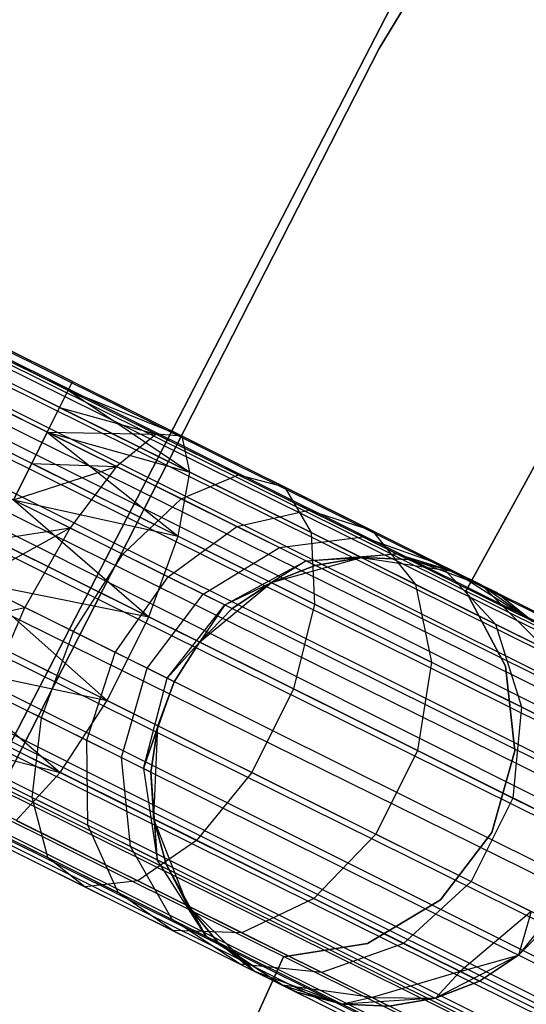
# Model space of a CAD drawing. Extents: x -189 to 189, y -189 to 189.
# Tile 203 of 256: x -55.68 to -53.43, y 25.93 to 30.31. Entities that reach past the tile are written whole.
import ezdxf

# ---------------------------------------------------------------- set-up
doc = ezdxf.new("R2010")
doc.units = 0
doc.header["$LTSCALE"] = 25.4
doc.layers.get('0').update_dxf_attribs({"linetype": 'CONTINUOUS'})

# ---------------------------------------------------------------- blocks, each defined once
blk = doc.blocks.new('CAMELEON-KENAI-C-12244_STL')
at = {"color": 0}
for p, q in [((-150.3674, 75.9694, -9.3955), (-38.2557, 20.1444, -9.3955)), ((-150.3674, 75.9694, -9.3955), (-38.2557, 20.1444, -9.3955)), ((-150.3674, 75.9694, -9.3955), (-38.2751, 20.1055, -9.191)), ((-150.3674, 75.9694, -9.3955), (-38.2751, 20.1055, -9.191)), ((-150.3868, 75.9305, -9.809), (-38.2557, 20.1444, -9.6045)), ((-150.3868, 75.9305, -9.809), (-38.2557, 20.1444, -9.3955)), ((-150.3868, 75.9305, -9.809), (-38.2751, 20.1055, -9.809)), ((-150.3868, 75.9305, -9.809), (-38.2751, 20.1055, -9.809)), ((-150.3868, 75.9305, -9.809), (-38.2557, 20.1444, -9.6045)), ((-150.3868, 75.9305, -9.809), (-38.2557, 20.1444, -9.3955)), ((-150.4247, 75.8544, -9), (-38.2751, 20.1055, -9.191)), ((-150.4247, 75.8544, -9), (-38.2751, 20.1055, -9.191)), ((-150.4247, 75.8544, -9), (-38.313, 20.0294, -9)), ((-38.437, 19.7803, -8.691), (-150.4247, 75.8544, -9)), ((-38.437, 19.7803, -8.691), (-150.4247, 75.8544, -9)), ((-38.3678, 19.9194, -8.8309), (-150.4247, 75.8544, -9)), ((-38.3678, 19.9194, -8.8309), (-150.4247, 75.8544, -9)), ((-150.4247, 75.8544, -9), (-38.313, 20.0294, -9)), ((-150.4795, 75.7444, -10.1691), (-38.3678, 19.9194, -10.1691)), ((-150.4795, 75.7444, -10.1691), (-38.3678, 19.9194, -10.1691)), ((-150.4795, 75.7444, -10.1691), (-38.313, 20.0294, -10)), ((-150.4795, 75.7444, -10.1691), (-38.313, 20.0294, -10)), ((-150.4795, 75.7444, -10.1691), (-38.2751, 20.1055, -9.809)), ((-150.4795, 75.7444, -10.1691), (-38.2751, 20.1055, -9.809)), ((-150.5487, 75.6053, -8.691), (-38.437, 19.7803, -8.691)), ((-38.6063, 19.4403, -8.5219), (-150.5487, 75.6053, -8.691)), ((-38.6063, 19.4403, -8.5219), (-150.5487, 75.6053, -8.691)), ((-38.5177, 19.6182, -8.5864), (-150.5487, 75.6053, -8.691)), ((-38.5177, 19.6182, -8.5864), (-150.5487, 75.6053, -8.691)), ((-150.5487, 75.6053, -8.691), (-38.437, 19.7803, -8.691)), ((-150.6294, 75.4432, -10.4135), (-38.5177, 19.6182, -10.4135)), ((-150.6294, 75.4432, -10.4135), (-38.5177, 19.6182, -10.4135)), ((-150.6294, 75.4432, -10.4135), (-38.437, 19.7803, -10.309)), ((-150.6294, 75.4432, -10.4135), (-38.437, 19.7803, -10.309)), ((-150.6294, 75.4432, -10.4135), (-38.3678, 19.9194, -10.1691)), ((-150.6294, 75.4432, -10.4135), (-38.3678, 19.9194, -10.1691)), ((-38.6063, 19.4403, -8.5219), (-150.7181, 75.2653, -8.5219)), ((-38.6063, 19.4403, -8.5219), (-150.7181, 75.2653, -8.5219)), ((-38.5177, 19.6182, -10.4135), (-150.8107, 75.0791, -10.5)), ((-38.699, 19.2541, -8.5), (-150.8107, 75.0791, -8.5)), ((-38.699, 19.2541, -8.5), (-150.8107, 75.0791, -8.5)), ((-38.6063, 19.4403, -10.4781), (-150.8107, 75.0791, -10.5)), ((-38.5177, 19.6182, -10.4135), (-150.8107, 75.0791, -10.5)), ((-38.6063, 19.4403, -10.4781), (-150.8107, 75.0791, -10.5)), ((-38.699, 19.2541, -10.5), (-150.8107, 75.0791, -10.5)), ((-38.699, 19.2541, -10.5), (-150.8107, 75.0791, -10.5)), ((-150.9034, 74.893, -8.5219), (-38.7917, 19.068, -8.5219)), ((-38.961, 18.728, -8.691), (-150.9034, 74.893, -8.5219)), ((-38.961, 18.728, -8.691), (-150.9034, 74.893, -8.5219)), ((-38.8803, 18.89, -8.5864), (-150.9034, 74.893, -8.5219)), ((-38.8803, 18.89, -8.5864), (-150.9034, 74.893, -8.5219)), ((-150.9034, 74.893, -8.5219), (-38.7917, 19.068, -8.5219)), ((-150.992, 74.715, -10.4135), (-38.961, 18.728, -10.309)), ((-150.992, 74.715, -10.4135), (-38.961, 18.728, -10.309)), ((-150.992, 74.715, -10.4135), (-38.8803, 18.89, -10.4135)), ((-38.699, 19.2541, -10.5), (-150.992, 74.715, -10.4135)), ((-38.699, 19.2541, -10.5), (-150.992, 74.715, -10.4135)), ((-38.7917, 19.068, -10.4781), (-150.992, 74.715, -10.4135)), ((-38.7917, 19.068, -10.4781), (-150.992, 74.715, -10.4135)), ((-150.992, 74.715, -10.4135), (-38.8803, 18.89, -10.4135)), ((-39.0303, 18.5889, -8.8309), (-151.0727, 74.553, -8.691)), ((-39.0303, 18.5889, -8.8309), (-151.0727, 74.553, -8.691)), ((-38.961, 18.728, -8.691), (-151.0727, 74.553, -8.691)), ((-38.961, 18.728, -8.691), (-151.0727, 74.553, -8.691)), ((-151.142, 74.4139, -10.1691), (-39.0303, 18.5889, -10.1691)), ((-151.142, 74.4139, -10.1691), (-39.0303, 18.5889, -10.1691)), ((-151.142, 74.4139, -10.1691), (-38.961, 18.728, -10.309)), ((-151.142, 74.4139, -10.1691), (-38.961, 18.728, -10.309)), ((-39.085, 18.4789, -9), (-151.1967, 74.3039, -9)), ((-151.1967, 74.3039, -9), (-39.1229, 18.4028, -9.191)), ((-39.085, 18.4789, -9), (-151.1967, 74.3039, -9)), ((-39.0303, 18.5889, -8.8309), (-151.1967, 74.3039, -9)), ((-39.0303, 18.5889, -8.8309), (-151.1967, 74.3039, -9)), ((-151.1967, 74.3039, -9), (-39.1229, 18.4028, -9.191)), ((-151.1967, 74.3039, -9), (-39.1423, 18.3639, -9.3955)), ((-151.1967, 74.3039, -9), (-39.1423, 18.3639, -9.3955)), ((-151.2346, 74.2278, -9.809), (-39.1229, 18.4028, -9.809)), ((-151.2346, 74.2278, -9.809), (-39.1229, 18.4028, -9.809)), ((-151.2346, 74.2278, -9.809), (-39.085, 18.4789, -10)), ((-151.2346, 74.2278, -9.809), (-39.085, 18.4789, -10)), ((-151.2346, 74.2278, -9.809), (-39.0303, 18.5889, -10.1691)), ((-151.2346, 74.2278, -9.809), (-39.0303, 18.5889, -10.1691)), ((-151.254, 74.1889, -9.3955), (-39.1423, 18.3639, -9.3955)), ((-151.254, 74.1889, -9.3955), (-39.1423, 18.3639, -9.6045)), ((-151.254, 74.1889, -9.3955), (-39.1423, 18.3639, -9.3955)), ((-151.254, 74.1889, -9.3955), (-39.1423, 18.3639, -9.6045)), ((-151.254, 74.1889, -9.3955), (-39.1229, 18.4028, -9.809)), ((-151.254, 74.1889, -9.3955), (-39.1229, 18.4028, -9.809)), ((-55.4622, 28.6637, -159.191), (-143.4819, 72.5408, -159.6045)), ((-55.4622, 28.6637, -159.191), (-143.4819, 72.5408, -159.6045)), ((-55.4428, 28.7026, -159.3955), (-143.4819, 72.5408, -159.6045)), ((-55.4428, 28.7026, -159.3955), (-143.4819, 72.5408, -159.6045)), ((-55.4428, 28.7026, -159.6045), (-143.4819, 72.5408, -159.6045)), ((-55.4428, 28.7026, -159.6045), (-143.4819, 72.5408, -159.6045)), ((-55.4622, 28.6637, -159.809), (-143.4819, 72.5408, -159.6045)), ((-55.4622, 28.6637, -159.809), (-143.4819, 72.5408, -159.6045)), ((-55.5549, 28.4776, -158.8309), (-143.5013, 72.5019, -159.191)), ((-55.5001, 28.5876, -159), (-143.5013, 72.5019, -159.191)), ((-55.5549, 28.4776, -158.8309), (-143.5013, 72.5019, -159.191)), ((-55.5001, 28.5876, -159), (-143.5013, 72.5019, -159.191)), ((-55.4622, 28.6637, -159.191), (-143.5013, 72.5019, -159.191)), ((-55.4622, 28.6637, -159.191), (-143.5013, 72.5019, -159.191)), ((-55.4622, 28.6637, -159.809), (-143.5392, 72.4258, -160)), ((-55.5001, 28.5876, -160), (-143.5392, 72.4258, -160)), ((-55.4622, 28.6637, -159.809), (-143.5392, 72.4258, -160)), ((-55.5001, 28.5876, -160), (-143.5392, 72.4258, -160)), ((-55.5549, 28.4776, -160.1691), (-143.5392, 72.4258, -160)), ((-55.5549, 28.4776, -160.1691), (-143.5392, 72.4258, -160)), ((-55.6241, 28.3385, -158.691), (-143.5939, 72.3158, -158.8309)), ((-55.6241, 28.3385, -158.691), (-143.5939, 72.3158, -158.8309)), ((-55.5549, 28.4776, -158.8309), (-143.5939, 72.3158, -158.8309)), ((-55.5549, 28.4776, -158.8309), (-143.5939, 72.3158, -158.8309)), ((-55.5549, 28.4776, -160.1691), (-143.6632, 72.1767, -160.309)), ((-55.6241, 28.3385, -160.309), (-143.6632, 72.1767, -160.309)), ((-55.5549, 28.4776, -160.1691), (-143.6632, 72.1767, -160.309)), ((-55.6241, 28.3385, -160.309), (-143.6632, 72.1767, -160.309)), ((-54.0794, 30.1858, -167), (-51.6719, 34.1438, -167)), ((-51.6719, 34.1438, -168), (-54.0794, 30.1858, -168)), ((-54.0794, 30.1858, -167), (-51.6719, 34.1438, -167)), ((-51.6719, 34.1438, -168), (-54.0794, 30.1858, -168)), ((-56.1209, 26.3134, -160.5), (-53.9696, 30.4835, -160.5)), ((-53.9696, 30.4835, -170), (-56.1209, 26.3134, -170)), ((-53.9696, 30.4835, -170), (-56.1209, 26.3134, -170)), ((-56.1209, 26.3134, -160.5), (-53.9696, 30.4835, -160.5)), ((-53.6942, 27.7689, -165), (-52.3435, 30.2382, -165)), ((-52.3435, 30.2382, -167), (-53.6942, 27.7689, -167)), ((-52.3435, 30.2382, -167), (-53.6942, 27.7689, -167)), ((-53.6942, 27.7689, -165), (-52.3435, 30.2382, -165)), ((-56.1844, 26.0588, -167), (-54.0794, 30.1858, -167)), ((-54.0794, 30.1858, -168), (-56.1844, 26.0588, -168)), ((-56.1844, 26.0588, -167), (-54.0794, 30.1858, -167)), ((-54.0794, 30.1858, -168), (-56.1844, 26.0588, -168)), ((-54.0794, 30.1858, -167), (-54.0794, 30.1858, -168)), ((-54.0794, 30.1858, -167), (-54.0794, 30.1858, -168)), ((-55.4622, 28.6637, -159.191), (-55.4428, 28.7026, -159.3955)), ((-55.4428, 28.7026, -159.6045), (-55.4622, 28.6637, -159.809)), ((-55.4428, 28.7026, -159.6045), (-55.4622, 28.6637, -159.809)), ((-55.4622, 28.6637, -159.191), (-55.4428, 28.7026, -159.3955)), ((-55.4428, 28.7026, -159.3955), (-54.9553, 28.4598, -159.4672)), ((-55.4428, 28.7026, -159.6045), (-54.9553, 28.4598, -159.4672)), ((-55.4428, 28.7026, -159.6045), (-54.9553, 28.4598, -159.4672)), ((-55.4428, 28.7026, -159.3955), (-54.9553, 28.4598, -159.4672)), ((-55.5001, 28.5876, -159), (-55.4622, 28.6637, -159.191)), ((-55.4622, 28.6637, -159.809), (-55.5001, 28.5876, -160)), ((-55.4622, 28.6637, -159.809), (-55.5001, 28.5876, -160)), ((-55.5001, 28.5876, -159), (-55.4622, 28.6637, -159.191)), ((-55.4622, 28.6637, -159.809), (-55.0704, 28.4686, -159.8666)), ((-55.4622, 28.6637, -159.809), (-55.0704, 28.4686, -159.8666)), ((-55.4622, 28.6637, -159.809), (-54.9553, 28.4598, -159.4672)), ((-55.4622, 28.6637, -159.809), (-54.9553, 28.4598, -159.4672)), ((-55.4622, 28.6637, -159.191), (-54.9553, 28.4598, -159.4672)), ((-55.4622, 28.6637, -159.191), (-54.9553, 28.4598, -159.4672)), ((-55.4622, 28.6637, -159.191), (-54.9209, 28.2991, -159.0852)), ((-55.4622, 28.6637, -159.191), (-54.9209, 28.2991, -159.0852)), ((-55.5549, 28.4776, -158.8309), (-55.5001, 28.5876, -159)), ((-55.5001, 28.5876, -160), (-55.5549, 28.4776, -160.1691)), ((-55.5001, 28.5876, -160), (-55.5549, 28.4776, -160.1691)), ((-55.5549, 28.4776, -158.8309), (-55.5001, 28.5876, -159)), ((-55.5001, 28.5876, -160), (-55.0704, 28.4686, -159.8666)), ((-55.5001, 28.5876, -160), (-55.0704, 28.4686, -159.8666)), ((-55.5001, 28.5876, -159), (-54.9209, 28.2991, -159.0852)), ((-55.5001, 28.5876, -159), (-54.9209, 28.2991, -159.0852)), ((-55.6241, 28.3385, -158.691), (-55.5549, 28.4776, -158.8309)), ((-55.5549, 28.4776, -160.1691), (-55.6241, 28.3385, -160.309)), ((-55.5549, 28.4776, -160.1691), (-55.6241, 28.3385, -160.309)), ((-55.6241, 28.3385, -158.691), (-55.5549, 28.4776, -158.8309)), ((-55.5549, 28.4776, -160.1691), (-55.2466, 28.324, -160.2145)), ((-55.5549, 28.4776, -160.1691), (-55.2466, 28.324, -160.2145)), ((-55.5549, 28.4776, -160.1691), (-55.0704, 28.4686, -159.8666)), ((-55.5549, 28.4776, -160.1691), (-55.0704, 28.4686, -159.8666)), ((-55.5549, 28.4776, -158.8309), (-54.9209, 28.2991, -159.0852)), ((-55.5549, 28.4776, -158.8309), (-54.9209, 28.2991, -159.0852)), ((-55.5549, 28.4776, -158.8309), (-54.9733, 28.0144, -158.7867)), ((-55.5549, 28.4776, -158.8309), (-54.9733, 28.0144, -158.7867)), ((-55.0704, 28.4686, -159.8666), (-55.2466, 28.324, -160.2145)), ((-55.0704, 28.4686, -159.8666), (-55.2466, 28.324, -160.2145)), ((-54.9553, 28.4598, -159.4672), (-55.0704, 28.4686, -159.8666)), ((-55.0704, 28.4686, -159.8666), (-54.7054, 28.2868, -160.0356)), ((-55.0704, 28.4686, -159.8666), (-54.7054, 28.2868, -160.0356)), ((-54.9553, 28.4598, -159.4672), (-55.0704, 28.4686, -159.8666)), ((-54.9209, 28.2991, -159.0852), (-54.9553, 28.4598, -159.4672)), ((-54.9553, 28.4598, -159.4672), (-54.5009, 28.2335, -159.6774)), ((-54.9553, 28.4598, -159.4672), (-54.5009, 28.2335, -159.6774)), ((-54.9209, 28.2991, -159.0852), (-54.9553, 28.4598, -159.4672)), ((-55.7048, 28.1764, -158.5865), (-55.6241, 28.3385, -158.691)), ((-55.6241, 28.3385, -160.309), (-55.7048, 28.1764, -160.4135)), ((-55.6241, 28.3385, -160.309), (-55.7048, 28.1764, -160.4135)), ((-55.7048, 28.1764, -158.5865), (-55.6241, 28.3385, -158.691)), ((-55.7048, 28.1764, -160.4135), (-55.2466, 28.324, -160.2145)), ((-55.7048, 28.1764, -160.4135), (-55.2466, 28.324, -160.2145)), ((-55.6241, 28.3385, -160.309), (-55.2466, 28.324, -160.2145)), ((-55.6241, 28.3385, -160.309), (-55.2466, 28.324, -160.2145)), ((-55.6241, 28.3385, -158.691), (-54.9733, 28.0144, -158.7867)), ((-55.6241, 28.3385, -158.691), (-54.9733, 28.0144, -158.7867)), ((-55.2466, 28.324, -160.2145), (-55.4531, 28.0511, -160.4506)), ((-55.2466, 28.324, -160.2145), (-55.4531, 28.0511, -160.4506)), ((-55.2466, 28.324, -160.2145), (-54.9592, 28.1809, -160.3474)), ((-55.2466, 28.324, -160.2145), (-54.9592, 28.1809, -160.3474)), ((-54.9733, 28.0144, -158.7867), (-54.9209, 28.2991, -159.0852)), ((-54.9733, 28.0144, -158.7867), (-54.9209, 28.2991, -159.0852)), ((-54.9592, 28.1809, -160.3474), (-54.7054, 28.2868, -160.0356)), ((-54.9592, 28.1809, -160.3474), (-54.7054, 28.2868, -160.0356)), ((-54.9209, 28.2991, -159.0852), (-54.3812, 28.0304, -159.3349)), ((-54.9209, 28.2991, -159.0852), (-54.3812, 28.0304, -159.3349)), ((-54.7054, 28.2868, -160.0356), (-54.3919, 28.1307, -160.3043)), ((-54.7054, 28.2868, -160.0356), (-54.3919, 28.1307, -160.3043)), ((-54.7054, 28.2868, -160.0356), (-54.5009, 28.2335, -159.6774)), ((-54.7054, 28.2868, -160.0356), (-54.5009, 28.2335, -159.6774)), ((-54.5009, 28.2335, -159.6774), (-54.1107, 28.0393, -160.0119)), ((-54.5009, 28.2335, -159.6774), (-54.1107, 28.0393, -160.0119)), ((-54.5009, 28.2335, -159.6774), (-54.3812, 28.0304, -159.3349)), ((-54.5009, 28.2335, -159.6774), (-54.3812, 28.0304, -159.3349)), ((-55.7048, 28.1764, -160.4135), (-55.4531, 28.0511, -160.4506)), ((-55.7048, 28.1764, -160.4135), (-55.4531, 28.0511, -160.4506)), ((-55.7048, 28.1764, -158.5865), (-54.9733, 28.0144, -158.7867)), ((-55.7048, 28.1764, -158.5865), (-54.9733, 28.0144, -158.7867)), ((-55.7048, 28.1764, -158.5865), (-55.1035, 27.6549, -158.6233)), ((-55.7048, 28.1764, -158.5865), (-55.1035, 27.6549, -158.6233)), ((-55.2186, 27.9343, -160.5591), (-54.9592, 28.1809, -160.3474)), ((-55.2186, 27.9343, -160.5591), (-54.9592, 28.1809, -160.3474)), ((-54.9592, 28.1809, -160.3474), (-54.7125, 28.0581, -160.5589)), ((-54.9592, 28.1809, -160.3474), (-54.7125, 28.0581, -160.5589)), ((-54.7125, 28.0581, -160.5589), (-54.3919, 28.1307, -160.3043)), ((-54.7125, 28.0581, -160.5589), (-54.3919, 28.1307, -160.3043)), ((-54.3919, 28.1307, -160.3043), (-54.1513, 28.0109, -160.6545)), ((-54.3919, 28.1307, -160.3043), (-54.1513, 28.0109, -160.6545)), ((-54.3919, 28.1307, -160.3043), (-54.1107, 28.0393, -160.0119)), ((-54.3919, 28.1307, -160.3043), (-54.1107, 28.0393, -160.0119)), ((-55.0171, 27.834, -160.7318), (-54.7125, 28.0581, -160.5589)), ((-55.0171, 27.834, -160.7318), (-54.7125, 28.0581, -160.5589)), ((-54.7125, 28.0581, -160.5589), (-54.5232, 27.9638, -160.8346)), ((-54.7125, 28.0581, -160.5589), (-54.5232, 27.9638, -160.8346)), ((-55.8861, 27.8123, -160.5), (-55.4531, 28.0511, -160.4506)), ((-55.8861, 27.8123, -160.5), (-55.4531, 28.0511, -160.4506)), ((-55.7935, 27.9984, -160.4781), (-55.4531, 28.0511, -160.4506)), ((-55.7935, 27.9984, -160.4781), (-55.4531, 28.0511, -160.4506)), ((-55.4531, 28.0511, -160.4506), (-55.6545, 27.697, -160.5341)), ((-55.4531, 28.0511, -160.4506), (-55.6545, 27.697, -160.5341)), ((-55.4531, 28.0511, -160.4506), (-55.2186, 27.9343, -160.5591)), ((-55.4531, 28.0511, -160.4506), (-55.2186, 27.9343, -160.5591)), ((-55.1035, 27.6549, -158.6233), (-54.9733, 28.0144, -158.7867)), ((-55.1035, 27.6549, -158.6233), (-54.9733, 28.0144, -158.7867)), ((-54.9733, 28.0144, -158.7867), (-54.3669, 27.7124, -159.0673)), ((-54.9733, 28.0144, -158.7867), (-54.3669, 27.7124, -159.0673)), ((-54.5232, 27.9638, -160.8346), (-54.1513, 28.0109, -160.6545)), ((-54.5232, 27.9638, -160.8346), (-54.1513, 28.0109, -160.6545)), ((-54.3812, 28.0304, -159.3349), (-53.9177, 27.7996, -159.7322)), ((-54.3812, 28.0304, -159.3349), (-53.9177, 27.7996, -159.7322)), ((-54.3812, 28.0304, -159.3349), (-54.3669, 27.7124, -159.0673)), ((-54.3812, 28.0304, -159.3349), (-54.3669, 27.7124, -159.0673)), ((-54.1513, 28.0109, -160.6545), (-54.0001, 27.9356, -161.0623)), ((-54.1513, 28.0109, -160.6545), (-54.0001, 27.9356, -161.0623)), ((-54.1513, 28.0109, -160.6545), (-53.8113, 27.8902, -160.4477)), ((-54.1513, 28.0109, -160.6545), (-53.8113, 27.8902, -160.4477)), ((-54.1107, 28.0393, -160.0119), (-53.8113, 27.8902, -160.4477)), ((-54.1107, 28.0393, -160.0119), (-53.8113, 27.8902, -160.4477)), ((-54.1107, 28.0393, -160.0119), (-53.9177, 27.7996, -159.7322)), ((-54.1107, 28.0393, -160.0119), (-53.9177, 27.7996, -159.7322)), ((-55.7935, 27.9984, -158.5219), (-55.1035, 27.6549, -158.6233)), ((-55.7935, 27.9984, -158.5219), (-55.1035, 27.6549, -158.6233)), ((-54.8626, 27.757, -160.9568), (-54.5232, 27.9638, -160.8346)), ((-54.8626, 27.757, -160.9568), (-54.5232, 27.9638, -160.8346)), ((-54.5232, 27.9638, -160.8346), (-54.4041, 27.9045, -161.1555)), ((-54.5232, 27.9638, -160.8346), (-54.4041, 27.9045, -161.1555)), ((-55.4386, 27.5895, -160.634), (-55.2186, 27.9343, -160.5591)), ((-55.4386, 27.5895, -160.634), (-55.2186, 27.9343, -160.5591)), ((-55.2186, 27.9343, -160.5591), (-55.0171, 27.834, -160.7318)), ((-55.2186, 27.9343, -160.5591), (-55.0171, 27.834, -160.7318)), ((-54.4041, 27.9045, -161.1555), (-54.0001, 27.9356, -161.0623)), ((-54.4041, 27.9045, -161.1555), (-54.0001, 27.9356, -161.0623)), ((-54.0001, 27.9356, -161.0623), (-54.1574, 27.9189, -161.5)), ((-54.0001, 27.9356, -161.0623), (-54.1574, 27.9189, -161.5)), ((-54.0001, 27.9356, -161.0623), (-53.9485, 27.9099, -161.5)), ((-54.0001, 27.9356, -161.0623), (-53.9485, 27.9099, -161.5)), ((-54.0001, 27.9356, -161.0623), (-53.7461, 27.8577, -161.5)), ((-54.0001, 27.9356, -161.0623), (-53.7461, 27.8577, -161.5)), ((-54.0001, 27.9356, -161.0623), (-53.6231, 27.7965, -160.9553)), ((-54.0001, 27.9356, -161.0623), (-53.6231, 27.7965, -160.9553)), ((-54.7654, 27.7086, -161.2188), (-54.4041, 27.9045, -161.1555)), ((-54.7654, 27.7086, -161.2188), (-54.4041, 27.9045, -161.1555)), ((-54.558, 27.8076, -167), (-54.1574, 27.9189, -167)), ((-54.558, 27.8076, -167), (-54.1574, 27.9189, -167)), ((-54.4041, 27.9045, -161.1555), (-54.558, 27.8076, -161.5)), ((-54.4041, 27.9045, -161.1555), (-54.558, 27.8076, -161.5)), ((-54.3636, 27.8843, -161.5), (-54.558, 27.8076, -161.5)), ((-54.558, 27.8076, -167), (-54.3636, 27.8843, -161.5)), ((-54.3636, 27.8843, -161.5), (-54.558, 27.8076, -161.5)), ((-54.558, 27.8076, -167), (-54.3636, 27.8843, -161.5)), ((-54.4041, 27.9045, -161.1555), (-54.1574, 27.9189, -161.5)), ((-54.4041, 27.9045, -161.1555), (-54.1574, 27.9189, -161.5)), ((-54.4041, 27.9045, -161.1555), (-54.3636, 27.8843, -161.5)), ((-54.4041, 27.9045, -161.1555), (-54.3636, 27.8843, -161.5)), ((-54.1574, 27.9189, -161.5), (-54.3636, 27.8843, -161.5)), ((-54.3636, 27.8843, -161.5), (-54.1574, 27.9189, -167)), ((-54.3636, 27.8843, -161.5), (-54.1574, 27.9189, -167)), ((-54.1574, 27.9189, -161.5), (-54.3636, 27.8843, -161.5)), ((-54.1574, 27.9189, -167), (-53.7461, 27.8577, -167)), ((-53.9485, 27.9099, -161.5), (-54.1574, 27.9189, -161.5)), ((-54.1574, 27.9189, -167), (-53.9485, 27.9099, -161.5)), ((-54.1574, 27.9189, -167), (-53.7461, 27.8577, -167)), ((-54.1574, 27.9189, -161.5), (-54.1574, 27.9189, -167)), ((-54.1574, 27.9189, -161.5), (-54.1574, 27.9189, -167)), ((-53.9485, 27.9099, -161.5), (-54.1574, 27.9189, -161.5)), ((-54.1574, 27.9189, -167), (-53.9485, 27.9099, -161.5)), ((-53.7461, 27.8577, -161.5), (-53.9485, 27.9099, -161.5)), ((-53.9485, 27.9099, -161.5), (-53.7461, 27.8577, -167)), ((-53.9485, 27.9099, -161.5), (-53.7461, 27.8577, -167)), ((-53.7461, 27.8577, -161.5), (-53.9485, 27.9099, -161.5)), ((-53.8113, 27.8902, -160.4477), (-53.6231, 27.7965, -160.9553)), ((-53.8113, 27.8902, -160.4477), (-53.6231, 27.7965, -160.9553)), ((-53.8113, 27.8902, -160.4477), (-53.562, 27.6225, -160.25)), ((-53.8113, 27.8902, -160.4477), (-53.562, 27.6225, -160.25)), ((-55.2532, 27.4971, -160.7929), (-55.0171, 27.834, -160.7318)), ((-55.2532, 27.4971, -160.7929), (-55.0171, 27.834, -160.7318)), ((-55.0171, 27.834, -160.7318), (-54.8626, 27.757, -160.9568)), ((-55.0171, 27.834, -160.7318), (-54.8626, 27.757, -160.9568)), ((-53.7461, 27.8577, -167), (-53.3953, 27.6345, -167)), ((-53.6231, 27.7965, -160.9553), (-53.7461, 27.8577, -161.5)), ((-53.7461, 27.8577, -167), (-53.559, 27.7645, -161.5)), ((-53.7461, 27.8577, -161.5), (-53.7461, 27.8577, -167)), ((-53.6231, 27.7965, -160.9553), (-53.7461, 27.8577, -161.5)), ((-53.7461, 27.8577, -167), (-53.559, 27.7645, -161.5)), ((-53.7461, 27.8577, -167), (-53.3953, 27.6345, -167)), ((-53.7461, 27.8577, -161.5), (-53.7461, 27.8577, -167)), ((-55.6545, 27.697, -160.5341), (-55.8861, 27.8123, -160.5)), ((-55.8861, 27.8123, -158.5), (-55.1035, 27.6549, -158.6233)), ((-55.8861, 27.8123, -158.5), (-55.1035, 27.6549, -158.6233)), ((-55.8861, 27.8123, -158.5), (-55.2888, 27.2826, -158.6233)), ((-55.8861, 27.8123, -158.5), (-55.2888, 27.2826, -158.6233)), ((-55.6545, 27.697, -160.5341), (-55.8861, 27.8123, -160.5)), ((-54.8787, 27.543, -167), (-54.558, 27.8076, -167)), ((-54.8787, 27.543, -167), (-54.558, 27.8076, -167)), ((-54.7654, 27.7086, -161.2188), (-54.558, 27.8076, -161.5)), ((-54.7654, 27.7086, -161.2188), (-54.558, 27.8076, -161.5)), ((-54.558, 27.8076, -161.5), (-54.7323, 27.6921, -161.5)), ((-54.7323, 27.6921, -161.5), (-54.558, 27.8076, -167)), ((-54.7323, 27.6921, -161.5), (-54.558, 27.8076, -167)), ((-54.558, 27.8076, -161.5), (-54.7323, 27.6921, -161.5)), ((-54.558, 27.8076, -161.5), (-54.558, 27.8076, -167)), ((-54.558, 27.8076, -161.5), (-54.558, 27.8076, -167)), ((-53.9177, 27.7996, -159.7322), (-53.562, 27.6225, -160.25)), ((-53.9177, 27.7996, -159.7322), (-53.562, 27.6225, -160.25)), ((-53.9177, 27.7996, -159.7322), (-53.8461, 27.4531, -159.5137)), ((-53.9177, 27.7996, -159.7322), (-53.8461, 27.4531, -159.5137)), ((-53.6231, 27.7965, -160.9553), (-53.559, 27.7645, -161.5)), ((-53.6231, 27.7965, -160.9553), (-53.559, 27.7645, -161.5)), ((-53.6231, 27.7965, -160.9553), (-53.3953, 27.6345, -161.5)), ((-53.6231, 27.7965, -160.9553), (-53.3953, 27.6345, -161.5)), ((-53.6231, 27.7965, -160.9553), (-53.3385, 27.5112, -160.853)), ((-53.6231, 27.7965, -160.9553), (-53.3385, 27.5112, -160.853)), ((-55.1109, 27.4263, -161), (-54.8626, 27.757, -160.9568)), ((-55.1109, 27.4263, -161), (-54.8626, 27.757, -160.9568)), ((-54.8626, 27.757, -160.9568), (-54.7654, 27.7086, -161.2188)), ((-54.8626, 27.757, -160.9568), (-54.7654, 27.7086, -161.2188)), ((-53.517, 27.4352, -165), (-53.6942, 27.7689, -165)), ((-53.6942, 27.7689, -165), (-53.6942, 27.7689, -167)), ((-53.6942, 27.7689, -167), (-53.517, 27.4352, -167)), ((-53.6942, 27.7689, -165), (-53.6942, 27.7689, -167)), ((-53.6942, 27.7689, -167), (-53.517, 27.4352, -167)), ((-53.517, 27.4352, -165), (-53.6942, 27.7689, -165)), ((-53.3953, 27.6345, -161.5), (-53.559, 27.7645, -161.5)), ((-53.559, 27.7645, -161.5), (-53.3953, 27.6345, -167)), ((-53.559, 27.7645, -161.5), (-53.3953, 27.6345, -167)), ((-53.3953, 27.6345, -161.5), (-53.559, 27.7645, -161.5)), ((-55.0215, 27.3818, -161.2412), (-54.7654, 27.7086, -161.2188)), ((-55.0215, 27.3818, -161.2412), (-54.7654, 27.7086, -161.2188)), ((-54.7654, 27.7086, -161.2188), (-54.8787, 27.543, -161.5)), ((-54.7654, 27.7086, -161.2188), (-54.8787, 27.543, -161.5)), ((-54.7654, 27.7086, -161.2188), (-54.7323, 27.6921, -161.5)), ((-54.7654, 27.7086, -161.2188), (-54.7323, 27.6921, -161.5)), ((-54.3669, 27.7124, -159.0673), (-54.4605, 27.3347, -158.9209)), ((-54.3669, 27.7124, -159.0673), (-54.4605, 27.3347, -158.9209)), ((-54.3669, 27.7124, -159.0673), (-53.8461, 27.4531, -159.5137)), ((-54.3669, 27.7124, -159.0673), (-53.8461, 27.4531, -159.5137)), ((-55.9788, 27.6262, -160.4781), (-55.6545, 27.697, -160.5341)), ((-55.9788, 27.6262, -160.4781), (-55.6545, 27.697, -160.5341)), ((-55.8157, 27.3229, -160.4506), (-55.6545, 27.697, -160.5341)), ((-55.8157, 27.3229, -160.4506), (-55.6545, 27.697, -160.5341)), ((-55.4386, 27.5895, -160.634), (-55.6545, 27.697, -160.5341)), ((-55.4386, 27.5895, -160.634), (-55.6545, 27.697, -160.5341)), ((-54.7323, 27.6921, -161.5), (-54.8787, 27.543, -161.5)), ((-54.8787, 27.543, -167), (-54.7323, 27.6921, -161.5)), ((-54.7323, 27.6921, -161.5), (-54.8787, 27.543, -161.5)), ((-54.8787, 27.543, -167), (-54.7323, 27.6921, -161.5)), ((-55.9788, 27.6262, -158.5219), (-55.2888, 27.2826, -158.6233)), ((-55.9788, 27.6262, -158.5219), (-55.2888, 27.2826, -158.6233)), ((-55.2888, 27.2826, -158.6233), (-55.1035, 27.6549, -158.6233)), ((-55.2888, 27.2826, -158.6233), (-55.1035, 27.6549, -158.6233)), ((-55.1035, 27.6549, -158.6233), (-54.4605, 27.3347, -158.9209)), ((-55.1035, 27.6549, -158.6233), (-54.4605, 27.3347, -158.9209)), ((-53.562, 27.6225, -160.25), (-53.3385, 27.5112, -160.853)), ((-53.562, 27.6225, -160.25), (-53.3385, 27.5112, -160.853)), ((-53.562, 27.6225, -160.25), (-53.4465, 27.2541, -160.0955)), ((-53.562, 27.6225, -160.25), (-53.4465, 27.2541, -160.0955)), ((-55.5812, 27.2061, -160.5591), (-55.4386, 27.5895, -160.634)), ((-55.5812, 27.2061, -160.5591), (-55.4386, 27.5895, -160.634)), ((-55.2532, 27.4971, -160.7929), (-55.4386, 27.5895, -160.634)), ((-55.2532, 27.4971, -160.7929), (-55.4386, 27.5895, -160.634)), ((-55.0215, 27.3818, -161.2412), (-54.8787, 27.543, -161.5)), ((-55.0215, 27.3818, -161.2412), (-54.8787, 27.543, -161.5)), ((-54.991, 27.3666, -167), (-54.8787, 27.543, -167)), ((-54.8787, 27.543, -161.5), (-54.991, 27.3666, -161.5)), ((-54.8787, 27.543, -161.5), (-54.991, 27.3666, -161.5)), ((-54.991, 27.3666, -167), (-54.8787, 27.543, -167)), ((-54.8787, 27.543, -161.5), (-54.8787, 27.543, -167)), ((-54.8787, 27.543, -161.5), (-54.8787, 27.543, -167)), ((-55.3797, 27.1058, -160.7318), (-55.2532, 27.4971, -160.7929)), ((-55.3797, 27.1058, -160.7318), (-55.2532, 27.4971, -160.7929)), ((-55.1109, 27.4263, -161), (-55.2532, 27.4971, -160.7929)), ((-55.1109, 27.4263, -161), (-55.2532, 27.4971, -160.7929)), ((-56.0674, 27.4482, -158.5865), (-55.2888, 27.2826, -158.6233)), ((-56.0674, 27.4482, -158.5865), (-55.2888, 27.2826, -158.6233)), ((-56.0674, 27.4482, -158.5865), (-55.4973, 26.9621, -158.7867)), ((-56.0674, 27.4482, -158.5865), (-55.4973, 26.9621, -158.7867)), ((-53.8461, 27.4531, -159.5137), (-53.9084, 27.0598, -159.3941)), ((-53.8461, 27.4531, -159.5137), (-53.9084, 27.0598, -159.3941)), ((-53.8461, 27.4531, -159.5137), (-53.4465, 27.2541, -160.0955)), ((-53.8461, 27.4531, -159.5137), (-53.4465, 27.2541, -160.0955)), ((-55.2252, 27.0288, -160.9568), (-55.1109, 27.4263, -161)), ((-55.2252, 27.0288, -160.9568), (-55.1109, 27.4263, -161)), ((-55.0215, 27.3818, -161.2412), (-55.1109, 27.4263, -161)), ((-55.0215, 27.3818, -161.2412), (-55.1109, 27.4263, -161)), ((-53.4763, 27.0595, -165), (-53.517, 27.4352, -165)), ((-53.517, 27.4352, -165), (-53.517, 27.4352, -167)), ((-53.517, 27.4352, -167), (-53.4763, 27.0595, -167)), ((-53.517, 27.4352, -165), (-53.517, 27.4352, -167)), ((-53.517, 27.4352, -167), (-53.4763, 27.0595, -167)), ((-53.4763, 27.0595, -165), (-53.517, 27.4352, -165)), ((-55.128, 26.9804, -161.2188), (-55.0215, 27.3818, -161.2412)), ((-55.128, 26.9804, -161.2188), (-55.0215, 27.3818, -161.2412)), ((-55.128, 26.9804, -161.2188), (-54.991, 27.3666, -161.5)), ((-55.128, 26.9804, -161.2188), (-54.991, 27.3666, -161.5)), ((-55.0641, 27.1707, -167), (-54.991, 27.3666, -167)), ((-54.991, 27.3666, -161.5), (-55.0641, 27.1707, -161.5)), ((-54.991, 27.3666, -161.5), (-55.0641, 27.1707, -161.5)), ((-55.0641, 27.1707, -167), (-54.991, 27.3666, -167)), ((-54.991, 27.3666, -161.5), (-55.0215, 27.3818, -161.2412)), ((-54.991, 27.3666, -161.5), (-55.0215, 27.3818, -161.2412)), ((-54.991, 27.3666, -161.5), (-54.991, 27.3666, -167)), ((-54.991, 27.3666, -161.5), (-54.991, 27.3666, -167)), ((-55.8157, 27.3229, -160.4506), (-55.5812, 27.2061, -160.5591)), ((-55.8157, 27.3229, -160.4506), (-55.5812, 27.2061, -160.5591)), ((-54.4605, 27.3347, -158.9209), (-54.6459, 26.9625, -158.9209)), ((-54.4605, 27.3347, -158.9209), (-54.6459, 26.9625, -158.9209)), ((-54.4605, 27.3347, -158.9209), (-53.9084, 27.0598, -159.3941)), ((-54.4605, 27.3347, -158.9209), (-53.9084, 27.0598, -159.3941)), ((-56.1481, 27.2862, -158.691), (-55.4973, 26.9621, -158.7867)), ((-56.1481, 27.2862, -158.691), (-55.4973, 26.9621, -158.7867)), ((-55.4973, 26.9621, -158.7867), (-55.2888, 27.2826, -158.6233)), ((-55.4973, 26.9621, -158.7867), (-55.2888, 27.2826, -158.6233)), ((-55.2888, 27.2826, -158.6233), (-54.6459, 26.9625, -158.9209)), ((-55.2888, 27.2826, -158.6233), (-54.6459, 26.9625, -158.9209)), ((-53.4465, 27.2541, -160.0955), (-53.4847, 26.8488, -160.0109)), ((-53.4465, 27.2541, -160.0955), (-53.4847, 26.8488, -160.0109)), ((-53.4465, 27.2541, -160.0955), (-53.1953, 27.1291, -160.773)), ((-53.4465, 27.2541, -160.0955), (-53.1953, 27.1291, -160.773)), ((-55.6217, 26.8505, -160.3474), (-55.5812, 27.2061, -160.5591)), ((-55.6217, 26.8505, -160.3474), (-55.5812, 27.2061, -160.5591)), ((-55.5812, 27.2061, -160.5591), (-55.3797, 27.1058, -160.7318)), ((-55.5812, 27.2061, -160.5591), (-55.3797, 27.1058, -160.7318)), ((-56.2174, 27.1471, -158.8309), (-55.4973, 26.9621, -158.7867)), ((-56.2174, 27.1471, -158.8309), (-55.4973, 26.9621, -158.7867)), ((-55.0641, 27.1707, -161.5), (-55.128, 26.9804, -161.2188)), ((-55.0641, 27.1707, -161.5), (-55.128, 26.9804, -161.2188)), ((-55.0641, 27.1707, -161.5), (-55.0949, 26.9639, -161.5)), ((-55.0949, 26.9639, -161.5), (-55.0641, 27.1707, -167)), ((-55.0949, 26.9639, -161.5), (-55.0641, 27.1707, -167)), ((-55.0641, 27.1707, -161.5), (-55.0949, 26.9639, -161.5)), ((-55.082, 26.7553, -167), (-55.0641, 27.1707, -167)), ((-55.082, 26.7553, -167), (-55.0641, 27.1707, -167)), ((-55.0641, 27.1707, -161.5), (-55.0641, 27.1707, -167)), ((-55.0641, 27.1707, -161.5), (-55.0641, 27.1707, -167)), ((-55.375, 26.7276, -160.5589), (-55.3797, 27.1058, -160.7318)), ((-55.3797, 27.1058, -160.7318), (-55.2252, 27.0288, -160.9568)), ((-55.375, 26.7276, -160.5589), (-55.3797, 27.1058, -160.7318)), ((-55.3797, 27.1058, -160.7318), (-55.2252, 27.0288, -160.9568)), ((-53.9084, 27.0598, -159.3941), (-54.0937, 26.6875, -159.3941)), ((-53.9084, 27.0598, -159.3941), (-54.0937, 26.6875, -159.3941)), ((-53.9084, 27.0598, -159.3941), (-53.4847, 26.8488, -160.0109)), ((-53.9084, 27.0598, -159.3941), (-53.4847, 26.8488, -160.0109)), ((-53.5778, 26.6956, -165), (-53.4763, 27.0595, -165)), ((-53.4763, 27.0595, -167), (-53.5778, 26.6956, -167)), ((-53.4763, 27.0595, -167), (-53.5778, 26.6956, -167)), ((-53.5778, 26.6956, -165), (-53.4763, 27.0595, -165)), ((-53.4763, 27.0595, -165), (-53.4763, 27.0595, -167)), ((-53.4763, 27.0595, -165), (-53.4763, 27.0595, -167)), ((-55.1857, 26.6333, -160.8346), (-55.2252, 27.0288, -160.9568)), ((-55.2252, 27.0288, -160.9568), (-55.128, 26.9804, -161.2188)), ((-55.1857, 26.6333, -160.8346), (-55.2252, 27.0288, -160.9568)), ((-55.2252, 27.0288, -160.9568), (-55.128, 26.9804, -161.2188)), ((-55.909, 26.9935, -160.2145), (-55.6217, 26.8505, -160.3474)), ((-55.909, 26.9935, -160.2145), (-55.6217, 26.8505, -160.3474)), ((-55.693, 26.7487, -159.0852), (-55.4973, 26.9621, -158.7867)), ((-55.693, 26.7487, -159.0852), (-55.4973, 26.9621, -158.7867)), ((-55.4973, 26.9621, -158.7867), (-54.8909, 26.6601, -159.0673)), ((-55.4973, 26.9621, -158.7867), (-54.8909, 26.6601, -159.0673)), ((-55.128, 26.9804, -161.2188), (-55.0666, 26.5741, -161.1555)), ((-55.0949, 26.9639, -161.5), (-55.128, 26.9804, -161.2188)), ((-55.0949, 26.9639, -161.5), (-55.128, 26.9804, -161.2188)), ((-55.128, 26.9804, -161.2188), (-55.0666, 26.5741, -161.1555)), ((-55.0949, 26.9639, -161.5), (-55.0666, 26.5741, -161.1555)), ((-55.0949, 26.9639, -161.5), (-55.0666, 26.5741, -161.1555)), ((-55.0949, 26.9639, -161.5), (-55.082, 26.7553, -161.5)), ((-55.082, 26.7553, -167), (-55.0949, 26.9639, -161.5)), ((-55.0949, 26.9639, -161.5), (-55.082, 26.7553, -161.5)), ((-55.082, 26.7553, -167), (-55.0949, 26.9639, -161.5)), ((-54.6459, 26.9625, -158.9209), (-54.8909, 26.6601, -159.0673)), ((-54.6459, 26.9625, -158.9209), (-54.8909, 26.6601, -159.0673)), ((-54.6459, 26.9625, -158.9209), (-54.0937, 26.6875, -159.3941)), ((-54.6459, 26.9625, -158.9209), (-54.0937, 26.6875, -159.3941)), ((-55.5532, 26.5841, -160.0356), (-55.6217, 26.8505, -160.3474)), ((-55.6217, 26.8505, -160.3474), (-55.375, 26.7276, -160.5589)), ((-55.6217, 26.8505, -160.3474), (-55.375, 26.7276, -160.5589)), ((-55.5532, 26.5841, -160.0356), (-55.6217, 26.8505, -160.3474)), ((-53.4847, 26.8488, -160.0109), (-53.6701, 26.4766, -160.0109)), ((-53.4847, 26.8488, -160.0109), (-53.6701, 26.4766, -160.0109)), ((-53.4847, 26.8488, -160.0109), (-53.2184, 26.7162, -160.7292)), ((-53.4847, 26.8488, -160.0109), (-53.2184, 26.7162, -160.7292)), ((-55.9183, 26.7659, -159.8666), (-55.5532, 26.5841, -160.0356)), ((-55.9183, 26.7659, -159.8666), (-55.5532, 26.5841, -160.0356)), ((-55.693, 26.7487, -159.0852), (-55.1532, 26.4799, -159.3349)), ((-55.693, 26.7487, -159.0852), (-55.1532, 26.4799, -159.3349)), ((-54.9294, 26.3685, -167), (-55.082, 26.7553, -167)), ((-55.082, 26.7553, -161.5), (-55.0666, 26.5741, -161.1555)), ((-55.082, 26.7553, -161.5), (-55.0666, 26.5741, -161.1555)), ((-55.082, 26.7553, -161.5), (-55.026, 26.5539, -161.5)), ((-55.026, 26.5539, -161.5), (-55.082, 26.7553, -167)), ((-54.9294, 26.3685, -167), (-55.082, 26.7553, -167)), ((-55.026, 26.5539, -161.5), (-55.082, 26.7553, -167)), ((-55.082, 26.7553, -161.5), (-55.026, 26.5539, -161.5)), ((-55.082, 26.7553, -161.5), (-55.082, 26.7553, -167)), ((-55.082, 26.7553, -161.5), (-55.082, 26.7553, -167)), ((-55.2397, 26.428, -160.3043), (-55.375, 26.7276, -160.5589)), ((-55.375, 26.7276, -160.5589), (-55.1857, 26.6333, -160.8346)), ((-55.375, 26.7276, -160.5589), (-55.1857, 26.6333, -160.8346)), ((-55.2397, 26.428, -160.3043), (-55.375, 26.7276, -160.5589)), ((-53.8072, 26.3953, -165), (-53.5778, 26.6956, -165)), ((-53.5778, 26.6956, -167), (-53.8072, 26.3953, -167)), ((-53.5778, 26.6956, -167), (-53.8072, 26.3953, -167)), ((-53.8072, 26.3953, -165), (-53.5778, 26.6956, -165)), ((-53.5778, 26.6956, -165), (-53.5778, 26.6956, -167)), ((-53.5778, 26.6956, -165), (-53.5778, 26.6956, -167)), ((-55.8419, 26.6793, -159.4672), (-55.3875, 26.453, -159.6774)), ((-55.8419, 26.6793, -159.4672), (-55.3875, 26.453, -159.6774)), ((-54.8909, 26.6601, -159.0673), (-55.1532, 26.4799, -159.3349)), ((-54.8909, 26.6601, -159.0673), (-55.1532, 26.4799, -159.3349)), ((-54.8909, 26.6601, -159.0673), (-54.3701, 26.4008, -159.5137)), ((-54.8909, 26.6601, -159.0673), (-54.3701, 26.4008, -159.5137)), ((-54.0937, 26.6875, -159.3941), (-54.3701, 26.4008, -159.5137)), ((-54.0937, 26.6875, -159.3941), (-54.3701, 26.4008, -159.5137)), ((-54.0937, 26.6875, -159.3941), (-53.6701, 26.4766, -160.0109)), ((-54.0937, 26.6875, -159.3941), (-53.6701, 26.4766, -160.0109)), ((-54.9992, 26.3082, -160.6545), (-55.1857, 26.6333, -160.8346)), ((-55.1857, 26.6333, -160.8346), (-55.0666, 26.5741, -161.1555)), ((-55.1857, 26.6333, -160.8346), (-55.0666, 26.5741, -161.1555)), ((-54.9992, 26.3082, -160.6545), (-55.1857, 26.6333, -160.8346)), ((-55.3875, 26.453, -159.6774), (-55.5532, 26.5841, -160.0356)), ((-55.5532, 26.5841, -160.0356), (-55.2397, 26.428, -160.3043)), ((-55.5532, 26.5841, -160.0356), (-55.2397, 26.428, -160.3043)), ((-55.3875, 26.453, -159.6774), (-55.5532, 26.5841, -160.0356)), ((-54.8479, 26.2329, -161.0623), (-55.0666, 26.5741, -161.1555)), ((-55.0666, 26.5741, -161.1555), (-55.026, 26.5539, -161.5)), ((-54.8479, 26.2329, -161.0623), (-55.0666, 26.5741, -161.1555)), ((-55.0666, 26.5741, -161.1555), (-55.026, 26.5539, -161.5)), ((-55.026, 26.5539, -161.5), (-54.8479, 26.2329, -161.0623)), ((-55.026, 26.5539, -161.5), (-54.9294, 26.3685, -161.5)), ((-55.026, 26.5539, -161.5), (-54.8479, 26.2329, -161.0623)), ((-54.9294, 26.3685, -167), (-55.026, 26.5539, -161.5)), ((-55.026, 26.5539, -161.5), (-54.9294, 26.3685, -161.5)), ((-54.9294, 26.3685, -167), (-55.026, 26.5539, -161.5)), ((-55.1532, 26.4799, -159.3349), (-55.3875, 26.453, -159.6774)), ((-55.1532, 26.4799, -159.3349), (-55.3875, 26.453, -159.6774)), ((-55.1532, 26.4799, -159.3349), (-54.6897, 26.2491, -159.7322)), ((-55.1532, 26.4799, -159.3349), (-54.6897, 26.2491, -159.7322)), ((-53.6701, 26.4766, -160.0109), (-53.9705, 26.2018, -160.0955)), ((-53.6701, 26.4766, -160.0109), (-53.9705, 26.2018, -160.0955)), ((-53.6701, 26.4766, -160.0109), (-53.4037, 26.344, -160.7292)), ((-53.6701, 26.4766, -160.0109), (-53.4037, 26.344, -160.7292)), ((-53.2007, 26.4751, -167), (-53.4593, 26.1495, -167)), ((-53.2007, 26.4751, -167), (-53.4593, 26.1495, -167)), ((-55.3875, 26.453, -159.6774), (-54.9973, 26.2587, -160.0119)), ((-55.3875, 26.453, -159.6774), (-54.9973, 26.2587, -160.0119)), ((-54.9973, 26.2587, -160.0119), (-55.2397, 26.428, -160.3043)), ((-55.2397, 26.428, -160.3043), (-54.9992, 26.3082, -160.6545)), ((-55.2397, 26.428, -160.3043), (-54.9992, 26.3082, -160.6545)), ((-54.9973, 26.2587, -160.0119), (-55.2397, 26.428, -160.3043)), ((-54.3701, 26.4008, -159.5137), (-54.6897, 26.2491, -159.7322)), ((-54.3701, 26.4008, -159.5137), (-54.6897, 26.2491, -159.7322)), ((-54.3701, 26.4008, -159.5137), (-53.9705, 26.2018, -160.0955)), ((-54.3701, 26.4008, -159.5137), (-53.9705, 26.2018, -160.0955)), ((-54.1316, 26.2016, -165), (-53.8072, 26.3953, -165)), ((-53.8072, 26.3953, -167), (-54.1316, 26.2016, -167)), ((-53.8072, 26.3953, -167), (-54.1316, 26.2016, -167)), ((-54.1316, 26.2016, -165), (-53.8072, 26.3953, -165)), ((-53.8072, 26.3953, -165), (-53.8072, 26.3953, -167)), ((-53.8072, 26.3953, -165), (-53.8072, 26.3953, -167)), ((-54.6327, 26.0772, -167), (-54.9294, 26.3685, -167)), ((-54.9294, 26.3685, -161.5), (-54.8479, 26.2329, -161.0623)), ((-54.9294, 26.3685, -161.5), (-54.8479, 26.2329, -161.0623)), ((-54.9294, 26.3685, -161.5), (-54.7964, 26.2072, -161.5)), ((-54.7964, 26.2072, -161.5), (-54.9294, 26.3685, -167)), ((-54.6327, 26.0772, -167), (-54.9294, 26.3685, -167)), ((-54.7964, 26.2072, -161.5), (-54.9294, 26.3685, -167)), ((-54.9294, 26.3685, -161.5), (-54.7964, 26.2072, -161.5)), ((-54.9294, 26.3685, -161.5), (-54.9294, 26.3685, -167)), ((-54.9294, 26.3685, -161.5), (-54.9294, 26.3685, -167)), ((-53.4037, 26.344, -160.7292), (-53.7193, 26.0767, -160.773)), ((-53.4037, 26.344, -160.7292), (-53.7193, 26.0767, -160.773)), ((-53.4037, 26.344, -160.7292), (-53.4593, 26.1495, -161.5)), ((-53.4037, 26.344, -160.7292), (-53.4593, 26.1495, -161.5)), ((-54.6979, 26.1097, -160.4477), (-54.9992, 26.3082, -160.6545)), ((-54.9992, 26.3082, -160.6545), (-54.8479, 26.2329, -161.0623)), ((-54.9992, 26.3082, -160.6545), (-54.8479, 26.2329, -161.0623)), ((-54.6979, 26.1097, -160.4477), (-54.9992, 26.3082, -160.6545)), ((-53.4593, 26.1495, -161.5), (-53.3129, 26.2987, -161.5)), ((-53.3129, 26.2987, -161.5), (-53.4593, 26.1495, -167)), ((-53.3129, 26.2987, -161.5), (-53.4593, 26.1495, -167)), ((-53.4593, 26.1495, -161.5), (-53.3129, 26.2987, -161.5)), ((-54.6897, 26.2491, -159.7322), (-54.9973, 26.2587, -160.0119)), ((-54.9973, 26.2587, -160.0119), (-54.6979, 26.1097, -160.4477)), ((-54.9973, 26.2587, -160.0119), (-54.6979, 26.1097, -160.4477)), ((-54.6897, 26.2491, -159.7322), (-54.9973, 26.2587, -160.0119)), ((-54.7964, 26.2072, -161.5), (-54.8479, 26.2329, -161.0623)), ((-54.7964, 26.2072, -161.5), (-54.8479, 26.2329, -161.0623)), ((-54.5097, 26.016, -160.9553), (-54.8479, 26.2329, -161.0623)), ((-54.5097, 26.016, -160.9553), (-54.8479, 26.2329, -161.0623)), ((-54.6897, 26.2491, -159.7322), (-54.3341, 26.072, -160.25)), ((-54.6897, 26.2491, -159.7322), (-54.3341, 26.072, -160.25)), ((-54.7964, 26.2072, -161.5), (-54.5097, 26.016, -160.9553)), ((-54.7964, 26.2072, -161.5), (-54.5097, 26.016, -160.9553)), ((-54.7964, 26.2072, -161.5), (-54.6327, 26.0772, -161.5)), ((-54.6327, 26.0772, -167), (-54.7964, 26.2072, -161.5)), ((-54.7964, 26.2072, -161.5), (-54.6327, 26.0772, -161.5)), ((-54.6327, 26.0772, -167), (-54.7964, 26.2072, -161.5)), ((-54.5047, 26.142, -165), (-54.1316, 26.2016, -165)), ((-54.1316, 26.2016, -167), (-54.5047, 26.142, -167)), ((-54.1316, 26.2016, -167), (-54.5047, 26.142, -167)), ((-54.5047, 26.142, -165), (-54.1316, 26.2016, -165)), ((-53.9705, 26.2018, -160.0955), (-54.3341, 26.072, -160.25)), ((-53.9705, 26.2018, -160.0955), (-54.3341, 26.072, -160.25)), ((-54.1316, 26.2016, -165), (-54.1316, 26.2016, -167)), ((-54.1316, 26.2016, -165), (-54.1316, 26.2016, -167)), ((-53.9705, 26.2018, -160.0955), (-53.7193, 26.0767, -160.773)), ((-53.9705, 26.2018, -160.0955), (-53.7193, 26.0767, -160.773)), ((-55.6625, 23.5765, -165), (-54.5047, 26.142, -165)), ((-54.5047, 26.142, -167), (-55.6625, 23.5765, -167)), ((-54.5047, 26.142, -167), (-55.6625, 23.5765, -167)), ((-55.6625, 23.5765, -165), (-54.5047, 26.142, -165)), ((-54.5047, 26.142, -165), (-54.5047, 26.142, -167)), ((-54.5047, 26.142, -165), (-54.5047, 26.142, -167)), ((-53.4593, 26.1495, -167), (-53.8281, 25.9573, -167)), ((-53.4593, 26.1495, -167), (-53.8281, 25.9573, -167)), ((-53.7193, 26.0767, -160.773), (-53.4593, 26.1495, -161.5)), ((-53.7193, 26.0767, -160.773), (-53.4593, 26.1495, -161.5)), ((-53.6336, 26.0341, -161.5), (-53.4593, 26.1495, -161.5)), ((-53.4593, 26.1495, -167), (-53.6336, 26.0341, -161.5)), ((-53.6336, 26.0341, -161.5), (-53.4593, 26.1495, -161.5)), ((-53.4593, 26.1495, -167), (-53.6336, 26.0341, -161.5)), ((-53.4593, 26.1495, -161.5), (-53.4593, 26.1495, -167)), ((-53.4593, 26.1495, -161.5), (-53.4593, 26.1495, -167)), ((-54.3341, 26.072, -160.25), (-54.6979, 26.1097, -160.4477)), ((-54.6979, 26.1097, -160.4477), (-54.5097, 26.016, -160.9553)), ((-54.6979, 26.1097, -160.4477), (-54.5097, 26.016, -160.9553)), ((-54.3341, 26.072, -160.25), (-54.6979, 26.1097, -160.4477)), ((-54.2431, 25.9318, -167), (-54.6327, 26.0772, -167)), ((-54.6327, 26.0772, -161.5), (-54.5097, 26.016, -160.9553)), ((-54.6327, 26.0772, -161.5), (-54.5097, 26.016, -160.9553)), ((-54.6327, 26.0772, -161.5), (-54.6327, 26.0772, -167)), ((-54.4455, 25.984, -161.5), (-54.6327, 26.0772, -167)), ((-54.4455, 25.984, -161.5), (-54.6327, 26.0772, -167)), ((-54.2431, 25.9318, -167), (-54.6327, 26.0772, -167)), ((-54.6327, 26.0772, -161.5), (-54.6327, 26.0772, -167)), ((-54.3341, 26.072, -160.25), (-54.1105, 25.9607, -160.853)), ((-54.3341, 26.072, -160.25), (-54.1105, 25.9607, -160.853)), ((-53.7193, 26.0767, -160.773), (-54.1105, 25.9607, -160.853)), ((-53.7193, 26.0767, -160.773), (-54.1105, 25.9607, -160.853)), ((-53.7193, 26.0767, -160.773), (-53.8281, 25.9573, -161.5)), ((-53.7193, 26.0767, -160.773), (-53.8281, 25.9573, -161.5)), ((-53.7193, 26.0767, -160.773), (-53.6336, 26.0341, -161.5)), ((-53.7193, 26.0767, -160.773), (-53.6336, 26.0341, -161.5)), ((-54.1105, 25.9607, -160.853), (-54.5097, 26.016, -160.9553)), ((-54.5097, 26.016, -160.9553), (-54.2431, 25.9318, -161.5)), ((-54.5097, 26.016, -160.9553), (-54.2431, 25.9318, -161.5)), ((-54.5097, 26.016, -160.9553), (-54.4455, 25.984, -161.5)), ((-54.5097, 26.016, -160.9553), (-54.4455, 25.984, -161.5)), ((-54.1105, 25.9607, -160.853), (-54.5097, 26.016, -160.9553)), ((-53.8281, 25.9573, -161.5), (-53.6336, 26.0341, -161.5)), ((-53.6336, 26.0341, -161.5), (-53.8281, 25.9573, -167)), ((-53.6336, 26.0341, -161.5), (-53.8281, 25.9573, -167)), ((-53.8281, 25.9573, -161.5), (-53.6336, 26.0341, -161.5)), ((-54.4455, 25.984, -161.5), (-54.2431, 25.9318, -161.5)), ((-54.2431, 25.9318, -167), (-54.4455, 25.984, -161.5)), ((-54.4455, 25.984, -161.5), (-54.2431, 25.9318, -161.5)), ((-54.2431, 25.9318, -167), (-54.4455, 25.984, -161.5)), ((-54.1105, 25.9607, -160.853), (-54.2431, 25.9318, -161.5)), ((-54.1105, 25.9607, -160.853), (-54.2431, 25.9318, -161.5)), ((-53.8281, 25.9573, -167), (-54.2431, 25.9318, -167)), ((-53.8281, 25.9573, -167), (-54.2431, 25.9318, -167)), ((-54.1105, 25.9607, -160.853), (-53.8281, 25.9573, -161.5)), ((-54.1105, 25.9607, -160.853), (-53.8281, 25.9573, -161.5)), ((-54.1105, 25.9607, -160.853), (-54.0343, 25.9227, -161.5)), ((-54.1105, 25.9607, -160.853), (-54.0343, 25.9227, -161.5)), ((-54.0343, 25.9227, -161.5), (-53.8281, 25.9573, -161.5)), ((-53.8281, 25.9573, -167), (-54.0343, 25.9227, -161.5)), ((-54.0343, 25.9227, -161.5), (-53.8281, 25.9573, -161.5)), ((-53.8281, 25.9573, -167), (-54.0343, 25.9227, -161.5)), ((-53.8281, 25.9573, -161.5), (-53.8281, 25.9573, -167)), ((-53.8281, 25.9573, -161.5), (-53.8281, 25.9573, -167)), ((-54.2431, 25.9318, -161.5), (-54.0343, 25.9227, -161.5)), ((-54.0343, 25.9227, -161.5), (-54.2431, 25.9318, -167)), ((-54.0343, 25.9227, -161.5), (-54.2431, 25.9318, -167)), ((-54.2431, 25.9318, -161.5), (-54.0343, 25.9227, -161.5)), ((-54.2431, 25.9318, -161.5), (-54.2431, 25.9318, -167)), ((-54.2431, 25.9318, -161.5), (-54.2431, 25.9318, -167))]:
    blk.add_line(p, q, dxfattribs=at)

msp = doc.modelspace()

# ---------------------------------------------------------------- block references
at = {"color": 0}
msp.add_blockref('CAMELEON-KENAI-C-12244_STL', (0, 0), dxfattribs=at)

doc.saveas('drawing.dxf')
